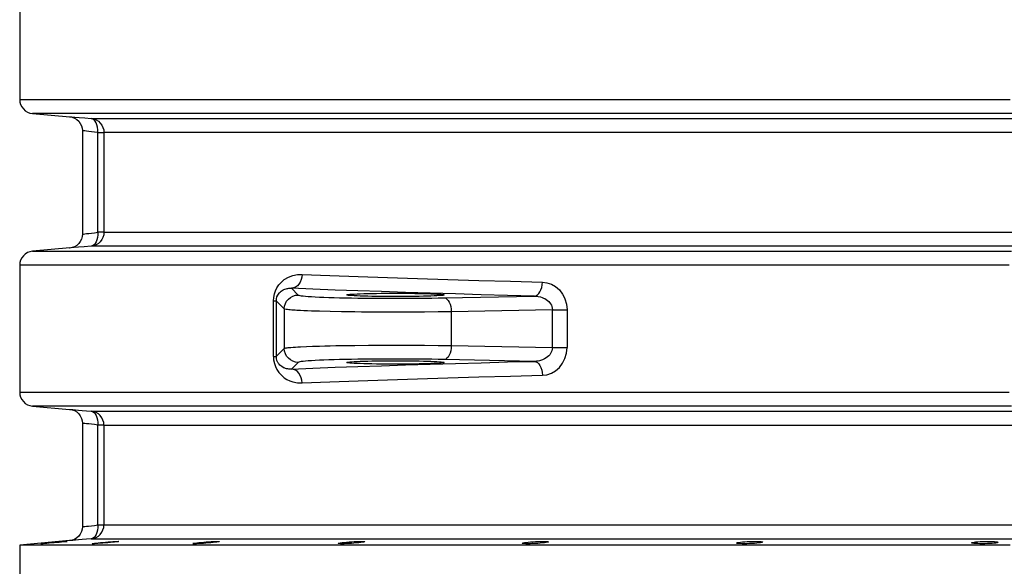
# Model space of a CAD drawing. Header units: millimetres. Extents: x 196 to 1773810, y -221320 to 153872.
# Tile 87 of 256: x 1114445 to 1115152, y -196704 to -196312. Entities that reach past the tile are written whole.
import ezdxf

# ---------------------------------------------------------------- set-up
doc = ezdxf.new("R2010")
doc.units = ezdxf.units.MM
doc.layers.add('00_Основной', color=163, linetype='Continuous', lineweight=40)

msp = doc.modelspace()

# ---------------------------------------------------------------- linework, layer by layer
at = {"layer": '00_Основной', "color": 252, "lineweight": 25, "ltscale": 10}
for p, q in [((1114444.64, -196277.67, 0.2), (1114444.64, -196368.84, 0.2)), ((1114453.77, -196378.8, 0.2), (1114480.65, -196381.16, 0.2)), ((1114480.65, -196475.35, 0.2), (1114453.77, -196477.71, 0.2)), ((1114444.64, -196487.67, 0.2), (1114444.64, -196578.84, 0.2)), ((1114639.85, -196504.28, 0.2), (1114644.68, -196509.11, 0.2)), ((1114626.87, -196553.15, 0.2), (1114626.87, -196513.37, 0.2)), ((1114634.69, -196519.1, 0.2), (1114628.96, -196513.37, 0.2)), ((1114628.96, -196513.37, 0.2), (1114628.96, -196553.15, 0.2)), ((1114749.64, -196511.14, 0.2), (1114814.35, -196509.83, 0.2)), ((1114634.69, -196519.1, 0.2), (1114634.69, -196547.42, 0.2)), ((1114827.26, -196519.66, 0.2), (1114754.65, -196521.13, 0.2)), ((1114754.65, -196521.13, 0.2), (1114754.65, -196545.39, 0.2)), ((1114827.26, -196546.85, 0.2), (1114827.26, -196519.66, 0.2)), ((1114837.75, -196519.66, 0.2), (1114837.75, -196546.85, 0.2)), ((1114628.96, -196553.15, 0.2), (1114634.69, -196547.42, 0.2)), ((1114754.65, -196545.39, 0.2), (1114827.26, -196546.85, 0.2)), ((1114814.35, -196556.69, 0.2), (1114749.64, -196555.38, 0.2)), ((1114644.68, -196557.41, 0.2), (1114639.85, -196562.24, 0.2)), ((1114453.77, -196588.81, 0.2), (1114480.51, -196591.15, 0.2)), ((1114480.51, -196685.37, 0.2), (1114444.64, -196688.5, 0.2)), ((1114444.64, -196688.5, 0.2), (1114444.64, -196723.51, 0.2))]:
    msp.add_line(p, q, dxfattribs=at)
at = {"layer": '00_Основной', "color": 252, "lineweight": 25, "ltscale": 10, "elevation": 0.2}
for points in [[(1114444.64, -196368.84), (1114444.81, -196370.69), (1114445.32, -196372.47), (1114446.15, -196374.12), (1114447.26, -196375.6), (1114448.64, -196376.84), (1114450.22, -196377.82), (1114451.95, -196378.48), (1114453.77, -196378.8)], [(1114444.64, -196368.84), (1114444.94, -196368.84), (1114445.83, -196368.84), (1114447.32, -196368.84), (1114449.41, -196368.84), (1114452.08, -196368.84), (1114455.35, -196368.84), (1114459.2, -196368.84), (1114463.65, -196368.84), (1114468.67, -196368.84), (1114474.29, -196368.84), (1114480.47, -196368.84), (1114487.23, -196368.84), (1114494.54, -196368.84), (1114502.42, -196368.84), (1114510.86, -196368.84), (1114519.85, -196368.84), (1114529.39, -196368.84), (1114539.47, -196368.84), (1114550.06, -196368.84), (1114561.2, -196368.84), (1114572.84, -196368.84), (1114585, -196368.84), (1114597.65, -196368.84), (1114610.8, -196368.84), (1114624.43, -196368.84), (1114638.53, -196368.84), (1114653.09, -196368.84), (1114668.1, -196368.84), (1114683.57, -196368.84), (1114699.46, -196368.84), (1114715.77, -196368.84), (1114732.49, -196368.84), (1114749.62, -196368.84), (1114767.14, -196368.84), (1114785.02, -196368.84), (1114803.26, -196368.84), (1114821.87, -196368.84), (1114840.81, -196368.84), (1114860.07, -196368.84), (1114879.64, -196368.84), (1114899.51, -196368.84), (1114919.66, -196368.84), (1114940.1, -196368.84), (1114960.78, -196368.84), (1114981.71, -196368.84), (1115002.86, -196368.84), (1115024.23, -196368.84), (1115045.8, -196368.84), (1115067.55, -196368.84), (1115089.46, -196368.84), (1115111.54, -196368.84), (1115133.76, -196368.84), (1115156.1, -196368.84)], [(1115157.76, -196378.8), (1115135.66, -196378.8), (1115113.68, -196378.8), (1115091.83, -196378.8), (1115070.14, -196378.8), (1115048.61, -196378.8), (1115027.28, -196378.8), (1115006.14, -196378.8), (1114985.2, -196378.8), (1114964.5, -196378.8), (1114944.02, -196378.8), (1114923.81, -196378.8), (1114903.87, -196378.8), (1114884.2, -196378.8), (1114864.84, -196378.8), (1114845.78, -196378.8), (1114827.04, -196378.8), (1114808.64, -196378.8), (1114790.58, -196378.8), (1114772.88, -196378.8), (1114755.55, -196378.8), (1114738.6, -196378.8), (1114722.05, -196378.8), (1114705.91, -196378.8), (1114690.19, -196378.8), (1114674.89, -196378.8), (1114660.03, -196378.8), (1114645.61, -196378.8), (1114631.67, -196378.8), (1114618.18, -196378.8), (1114605.17, -196378.8), (1114592.65, -196378.8), (1114580.63, -196378.8), (1114569.1, -196378.8), (1114558.1, -196378.8), (1114547.6, -196378.8), (1114537.63, -196378.8), (1114528.19, -196378.8), (1114519.3, -196378.8), (1114510.95, -196378.8), (1114503.14, -196378.8), (1114495.91, -196378.8), (1114489.22, -196378.8), (1114483.11, -196378.8), (1114477.56, -196378.8), (1114472.58, -196378.8), (1114468.18, -196378.8), (1114464.37, -196378.8), (1114461.14, -196378.8), (1114458.48, -196378.8), (1114456.42, -196378.8), (1114454.94, -196378.8), (1114454.07, -196378.8), (1114453.77, -196378.8)], [(1114480.51, -196381.15), (1114482.22, -196381.44), (1114483.94, -196382.08), (1114485.58, -196383.05), (1114487.02, -196384.35), (1114488.17, -196385.9), (1114489.01, -196387.61), (1114489.48, -196389.37), (1114489.64, -196391.11)], [(1114480.65, -196381.16), (1114480.75, -196381.16), (1114481.98, -196381.27), (1114484.2, -196381.46), (1114487.34, -196381.72), (1114491.31, -196382.05), (1114496.03, -196382.46)], [(1114496.03, -196382.46), (1114497.04, -196382.46), (1114498.59, -196382.46), (1114500.66, -196382.46), (1114503.27, -196382.46), (1114506.42, -196382.46), (1114510.1, -196382.46), (1114514.29, -196382.46), (1114519.02, -196382.46), (1114524.27, -196382.46), (1114530.03, -196382.46), (1114536.31, -196382.46), (1114543.09, -196382.46), (1114550.39, -196382.46), (1114558.18, -196382.46), (1114566.48, -196382.46), (1114575.25, -196382.46), (1114584.51, -196382.46), (1114594.25, -196382.46), (1114604.46, -196382.46), (1114615.13, -196382.46), (1114626.26, -196382.46), (1114637.85, -196382.46), (1114649.89, -196382.46), (1114662.35, -196382.46), (1114675.23, -196382.46), (1114688.55, -196382.46), (1114702.27, -196382.46), (1114716.38, -196382.46), (1114730.9, -196382.46), (1114745.78, -196382.46), (1114761.06, -196382.46), (1114776.69, -196382.46), (1114792.66, -196382.46), (1114808.99, -196382.46), (1114825.64, -196382.46), (1114842.62, -196382.46), (1114859.9, -196382.46), (1114877.48, -196382.46), (1114895.35, -196382.46), (1114913.5, -196382.46), (1114931.9, -196382.46), (1114950.55, -196382.46), (1114969.45, -196382.46), (1114988.57, -196382.46), (1115007.9, -196382.46), (1115027.43, -196382.46), (1115047.16, -196382.46), (1115067.05, -196382.46), (1115087.1, -196382.46), (1115107.31, -196382.46), (1115127.66, -196382.46), (1115148.12, -196382.46), (1115168.7, -196382.46)], [(1114496.03, -196382.46), (1114497.85, -196382.78), (1114499.58, -196383.45), (1114501.16, -196384.42), (1114502.52, -196385.66), (1114503.64, -196387.14), (1114504.47, -196388.8), (1114504.98, -196390.57), (1114505.15, -196392.42)], [(1114500.72, -196392.42), (1114500.73, -196390.53), (1114500.55, -196388.72), (1114500.15, -196387.04), (1114499.6, -196385.55), (1114498.87, -196384.31), (1114498.02, -196383.36), (1114497.05, -196382.73), (1114496.03, -196382.46)], [(1114489.64, -196391.11), (1114489.64, -196428.26), (1114489.64, -196465.4)], [(1114500.72, -196392.42), (1114498.29, -196392.12), (1114496.1, -196391.87), (1114494.2, -196391.64), (1114492.59, -196391.45), (1114491.31, -196391.31), (1114490.39, -196391.2), (1114489.82, -196391.12), (1114489.64, -196391.11), (1114489.64, -196391.11)], [(1114500.72, -196392.42), (1114501.66, -196392.42), (1114502.51, -196392.42), (1114503.26, -196392.42), (1114503.89, -196392.42), (1114504.4, -196392.42), (1114504.8, -196392.42), (1114505.04, -196392.42), (1114505.15, -196392.42)], [(1114500.72, -196464.09), (1114500.72, -196423.96), (1114500.72, -196392.42)], [(1115170.33, -196392.42), (1115149.98, -196392.42), (1115129.75, -196392.42), (1115109.63, -196392.42), (1115089.64, -196392.42), (1115069.8, -196392.42), (1115050.14, -196392.42), (1115030.63, -196392.42), (1115011.32, -196392.42), (1114992.2, -196392.42), (1114973.28, -196392.42), (1114954.6, -196392.42), (1114936.16, -196392.42), (1114917.96, -196392.42), (1114900.02, -196392.42), (1114882.35, -196392.42), (1114864.97, -196392.42), (1114847.88, -196392.42), (1114831.09, -196392.42), (1114814.62, -196392.42), (1114798.49, -196392.42), (1114782.69, -196392.42), (1114767.22, -196392.42), (1114752.14, -196392.42), (1114737.4, -196392.42), (1114723.05, -196392.42), (1114709.08, -196392.42), (1114695.52, -196392.42), (1114682.36, -196392.42), (1114669.62, -196392.42), (1114657.3, -196392.42), (1114645.4, -196392.42), (1114633.94, -196392.42), (1114622.94, -196392.42), (1114612.38, -196392.42), (1114602.28, -196392.42), (1114592.64, -196392.42), (1114583.48, -196392.42), (1114574.8, -196392.42), (1114566.62, -196392.42), (1114558.91, -196392.42), (1114551.7, -196392.42), (1114544.98, -196392.42), (1114538.78, -196392.42), (1114533.08, -196392.42), (1114527.9, -196392.42), (1114523.22, -196392.42), (1114519.06, -196392.42), (1114515.44, -196392.42), (1114512.32, -196392.42), (1114509.74, -196392.42), (1114507.68, -196392.42), (1114506.15, -196392.42), (1114505.15, -196392.42)], [(1114505.15, -196392.42), (1114505.15, -196432.55), (1114505.15, -196464.09)], [(1114489.64, -196465.4), (1114489.82, -196465.39), (1114490.39, -196465.32), (1114491.31, -196465.21), (1114492.59, -196465.06), (1114494.2, -196464.87), (1114496.1, -196464.64), (1114498.29, -196464.39), (1114500.72, -196464.09)], [(1114505.15, -196464.09), (1114504.98, -196465.94), (1114504.47, -196467.72), (1114503.64, -196469.37), (1114502.52, -196470.85), (1114501.16, -196472.09), (1114499.58, -196473.07), (1114497.85, -196473.73), (1114496.03, -196474.06)], [(1114500.72, -196464.09), (1114500.73, -196465.98), (1114500.55, -196467.79), (1114500.15, -196469.47), (1114499.6, -196470.96), (1114498.87, -196472.2), (1114498.02, -196473.15), (1114497.05, -196473.79), (1114496.03, -196474.06)], [(1114505.15, -196464.09), (1114505.04, -196464.09), (1114504.8, -196464.09), (1114504.4, -196464.09), (1114503.89, -196464.09), (1114503.26, -196464.09), (1114502.51, -196464.09), (1114501.66, -196464.09), (1114500.72, -196464.09)], [(1114505.15, -196464.09), (1114506.15, -196464.09), (1114507.68, -196464.09), (1114509.74, -196464.09), (1114512.32, -196464.09), (1114515.44, -196464.09), (1114519.06, -196464.09), (1114523.22, -196464.09), (1114527.9, -196464.09), (1114533.08, -196464.09), (1114538.78, -196464.09), (1114544.98, -196464.09), (1114551.7, -196464.09), (1114558.91, -196464.09), (1114566.62, -196464.09), (1114574.8, -196464.09), (1114583.48, -196464.09), (1114592.64, -196464.09), (1114602.28, -196464.09), (1114612.38, -196464.09), (1114622.94, -196464.09), (1114633.94, -196464.09), (1114645.4, -196464.09), (1114657.3, -196464.09), (1114669.62, -196464.09), (1114682.36, -196464.09), (1114695.52, -196464.09), (1114709.08, -196464.09), (1114723.05, -196464.09), (1114737.4, -196464.09), (1114752.14, -196464.09), (1114767.22, -196464.09), (1114782.69, -196464.09), (1114798.49, -196464.09), (1114814.62, -196464.09), (1114831.09, -196464.09), (1114847.88, -196464.09), (1114864.97, -196464.09), (1114882.35, -196464.09), (1114900.02, -196464.09), (1114917.96, -196464.09), (1114936.16, -196464.09), (1114954.6, -196464.09), (1114973.28, -196464.09), (1114992.2, -196464.09), (1115011.32, -196464.09), (1115030.63, -196464.09), (1115050.14, -196464.09), (1115069.8, -196464.09), (1115089.64, -196464.09), (1115109.63, -196464.09), (1115129.75, -196464.09), (1115149.98, -196464.09), (1115170.33, -196464.09)], [(1114489.64, -196465.4), (1114489.48, -196467.14), (1114489.01, -196468.9), (1114488.17, -196470.61), (1114487.02, -196472.16), (1114485.58, -196473.46), (1114483.94, -196474.44), (1114482.22, -196475.07), (1114480.51, -196475.37)], [(1114453.77, -196477.71), (1114451.95, -196478.03), (1114450.22, -196478.7), (1114448.64, -196479.67), (1114447.26, -196480.91), (1114446.15, -196482.4), (1114445.32, -196484.04), (1114444.81, -196485.82), (1114444.64, -196487.67)], [(1114453.77, -196477.71), (1114453.92, -196477.71), (1114454.66, -196477.71), (1114455.99, -196477.71), (1114457.9, -196477.71), (1114460.42, -196477.71), (1114463.52, -196477.71), (1114467.2, -196477.71), (1114471.48, -196477.71), (1114476.35, -196477.71), (1114481.78, -196477.71), (1114487.81, -196477.71), (1114494.4, -196477.71), (1114501.55, -196477.71), (1114509.27, -196477.71), (1114517.54, -196477.71), (1114526.36, -196477.71), (1114535.74, -196477.71), (1114545.65, -196477.71), (1114556.09, -196477.71), (1114567.06, -196477.71), (1114578.54, -196477.71), (1114590.54, -196477.71), (1114603.02, -196477.71), (1114616.01, -196477.71), (1114629.48, -196477.71), (1114643.42, -196477.71), (1114657.83, -196477.71), (1114672.69, -196477.71), (1114688, -196477.71), (1114703.74, -196477.71), (1114719.89, -196477.71), (1114736.47, -196477.71), (1114753.44, -196477.71), (1114770.8, -196477.71), (1114788.54, -196477.71), (1114806.63, -196477.71), (1114825.09, -196477.71), (1114843.89, -196477.71), (1114862.99, -196477.71), (1114882.42, -196477.71), (1114902.15, -196477.71), (1114922.16, -196477.71), (1114942.45, -196477.71), (1114962.98, -196477.71), (1114983.77, -196477.71), (1115004.78, -196477.71), (1115026.02, -196477.71), (1115047.44, -196477.71), (1115069.06, -196477.71), (1115090.83, -196477.71), (1115112.77, -196477.71), (1115134.84, -196477.71), (1115157.06, -196477.71)], [(1114496.03, -196474.06), (1114491.04, -196474.48), (1114486.9, -196474.83), (1114483.72, -196475.1), (1114481.58, -196475.28), (1114480.58, -196475.37), (1114480.65, -196475.35)], [(1115168.7, -196474.06), (1115148.12, -196474.06), (1115127.66, -196474.06), (1115107.31, -196474.06), (1115087.1, -196474.06), (1115067.05, -196474.06), (1115047.16, -196474.06), (1115027.43, -196474.06), (1115007.9, -196474.06), (1114988.57, -196474.06), (1114969.45, -196474.06), (1114950.55, -196474.06), (1114931.9, -196474.06), (1114913.5, -196474.06), (1114895.35, -196474.06), (1114877.48, -196474.06), (1114859.9, -196474.06), (1114842.62, -196474.06), (1114825.64, -196474.06), (1114808.99, -196474.06), (1114792.66, -196474.06), (1114776.69, -196474.06), (1114761.06, -196474.06), (1114745.78, -196474.06), (1114730.9, -196474.06), (1114716.38, -196474.06), (1114702.27, -196474.06), (1114688.55, -196474.06), (1114675.23, -196474.06), (1114662.35, -196474.06), (1114649.89, -196474.06), (1114637.85, -196474.06), (1114626.26, -196474.06), (1114615.13, -196474.06), (1114604.46, -196474.06), (1114594.25, -196474.06), (1114584.51, -196474.06), (1114575.25, -196474.06), (1114566.48, -196474.06), (1114558.18, -196474.06), (1114550.39, -196474.06), (1114543.09, -196474.06), (1114536.31, -196474.06), (1114530.03, -196474.06), (1114524.27, -196474.06), (1114519.02, -196474.06), (1114514.29, -196474.06), (1114510.1, -196474.06), (1114506.42, -196474.06), (1114503.27, -196474.06), (1114500.66, -196474.06), (1114498.59, -196474.06), (1114497.04, -196474.06), (1114496.03, -196474.06)], [(1115155.38, -196487.67), (1115132.95, -196487.67), (1115110.63, -196487.67), (1115088.46, -196487.67), (1115066.45, -196487.67), (1115044.62, -196487.67), (1115022.96, -196487.67), (1115001.51, -196487.67), (1114980.27, -196487.67), (1114959.26, -196487.67), (1114938.5, -196487.67), (1114918.01, -196487.67), (1114897.78, -196487.67), (1114877.85, -196487.67), (1114858.21, -196487.67), (1114838.89, -196487.67), (1114819.9, -196487.67), (1114801.26, -196487.67), (1114782.97, -196487.67), (1114765.03, -196487.67), (1114747.49, -196487.67), (1114730.35, -196487.67), (1114713.6, -196487.67), (1114697.26, -196487.67), (1114681.36, -196487.67), (1114665.89, -196487.67), (1114650.88, -196487.67), (1114636.31, -196487.67), (1114622.22, -196487.67), (1114608.61, -196487.67), (1114595.49, -196487.67), (1114582.86, -196487.67), (1114570.74, -196487.67), (1114559.14, -196487.67), (1114548.05, -196487.67), (1114537.49, -196487.67), (1114527.49, -196487.67), (1114518, -196487.67), (1114509.09, -196487.67), (1114500.73, -196487.67), (1114492.93, -196487.67), (1114485.69, -196487.67), (1114479.04, -196487.67), (1114472.96, -196487.67), (1114467.46, -196487.67), (1114462.55, -196487.67), (1114458.23, -196487.67), (1114454.49, -196487.67), (1114451.36, -196487.67), (1114448.82, -196487.67), (1114446.88, -196487.67), (1114445.54, -196487.67), (1114444.8, -196487.67), (1114444.64, -196487.67)], [(1114626.87, -196513.37), (1114627.06, -196510.76), (1114627.56, -196508.29), (1114628.35, -196506.02), (1114629.36, -196503.96), (1114630.84, -196501.76), (1114632.6, -196499.79), (1114634.66, -196498.07), (1114637.71, -196496.26), (1114640.91, -196495.05), (1114644.17, -196494.4), (1114647.52, -196494.28)], [(1114647.52, -196494.28), (1114647.35, -196496.21), (1114646.9, -196498.06), (1114646.18, -196499.76), (1114645.22, -196501.28), (1114644.06, -196502.52), (1114642.75, -196503.45), (1114641.34, -196504.04), (1114639.85, -196504.28)], [(1114647.52, -196494.28), (1114667.38, -196495.1), (1114687.83, -196495.87), (1114708.8, -196496.6), (1114730.25, -196497.32), (1114752.15, -196498), (1114774.44, -196498.65), (1114797.08, -196499.26), (1114820.04, -196499.84)], [(1114814.35, -196509.83), (1114815.44, -196509.59), (1114816.5, -196508.99), (1114817.47, -196508.05), (1114818.32, -196506.81), (1114819.02, -196505.3), (1114819.56, -196503.6), (1114819.9, -196501.76), (1114820.04, -196499.84)], [(1114820.04, -196499.84), (1114823.36, -196500.26), (1114826.54, -196501.34), (1114829.56, -196503.1), (1114832.24, -196505.46), (1114834.54, -196508.44), (1114835.48, -196510.08), (1114836.27, -196511.84), (1114837.38, -196515.67), (1114837.75, -196519.66)], [(1114628.96, -196513.37), (1114628.99, -196512.64), (1114629.07, -196511.9), (1114629.42, -196510.47), (1114630.05, -196509.09), (1114630.89, -196507.82), (1114631.36, -196507.32), (1114631.87, -196506.81), (1114632.44, -196506.33), (1114633.07, -196505.89), (1114633.76, -196505.48), (1114634.42, -196505.16), (1114635.14, -196504.87), (1114635.93, -196504.63), (1114636.78, -196504.44), (1114637.2, -196504.36), (1114637.85, -196504.28), (1114638.74, -196504.24), (1114639.85, -196504.28)], [(1114814.35, -196509.83), (1114795.05, -196509.35), (1114776.12, -196508.85), (1114757.6, -196508.34), (1114739.46, -196507.81), (1114721.74, -196507.26), (1114704.46, -196506.69), (1114687.62, -196506.12), (1114671.22, -196505.52), (1114655.3, -196504.9), (1114639.85, -196504.28)], [(1114626.87, -196513.37), (1114627.32, -196513.37), (1114627.72, -196513.37), (1114628.07, -196513.37), (1114628.37, -196513.37), (1114628.61, -196513.37), (1114628.78, -196513.37), (1114628.9, -196513.37), (1114628.96, -196513.37)], [(1114634.69, -196519.1), (1114634.89, -196517.15), (1114635.45, -196515.27), (1114636.38, -196513.55), (1114637.62, -196512.04), (1114639.14, -196510.8), (1114640.86, -196509.87), (1114642.73, -196509.3), (1114644.68, -196509.11)], [(1114644.68, -196509.11), (1114645.03, -196509.28), (1114645.74, -196509.44), (1114646.78, -196509.62), (1114648.16, -196509.78), (1114649.9, -196509.95), (1114651.95, -196510.11), (1114654.32, -196510.26), (1114656.98, -196510.4), (1114659.95, -196510.54), (1114663.19, -196510.67), (1114666.68, -196510.8), (1114670.42, -196510.91), (1114674.38, -196511.02), (1114678.55, -196511.11), (1114682.89, -196511.2), (1114687.41, -196511.26), (1114692.05, -196511.34), (1114696.81, -196511.38), (1114701.66, -196511.42), (1114706.57, -196511.45), (1114711.52, -196511.46), (1114716.49, -196511.46), (1114721.46, -196511.45), (1114726.38, -196511.44), (1114731.25, -196511.39), (1114736.04, -196511.35), (1114740.7, -196511.29), (1114745.25, -196511.22), (1114749.64, -196511.14)], [(1114749.64, -196511.14), (1114750.6, -196511.38), (1114751.52, -196511.98), (1114752.38, -196512.93), (1114753.12, -196514.17), (1114753.74, -196515.67), (1114754.22, -196517.38), (1114754.52, -196519.21), (1114754.65, -196521.13)], [(1114814.35, -196509.83), (1114816.96, -196510.05), (1114818.71, -196510.43), (1114819.87, -196510.8), (1114820.93, -196511.24), (1114821.89, -196511.7), (1114822.75, -196512.21), (1114823.75, -196512.93), (1114824.61, -196513.69), (1114825.95, -196515.32), (1114826.54, -196516.36), (1114826.95, -196517.45), (1114827.26, -196519.66)], [(1114754.65, -196521.13), (1114745.25, -196521.27), (1114735.44, -196521.37), (1114725.42, -196521.44), (1114715.34, -196521.45), (1114705.23, -196521.44), (1114695.17, -196521.38), (1114690.2, -196521.34), (1114685.32, -196521.28), (1114680.52, -196521.23), (1114675.85, -196521.16), (1114667.71, -196520.99), (1114659.93, -196520.79), (1114656.98, -196520.7), (1114654.14, -196520.61), (1114651.42, -196520.51), (1114648.84, -196520.41), (1114646.43, -196520.3), (1114645.06, -196520.23), (1114643.74, -196520.14), (1114642.45, -196520.07), (1114641.24, -196519.99), (1114640.08, -196519.9), (1114639.01, -196519.82), (1114638.03, -196519.72), (1114636.95, -196519.59), (1114635.94, -196519.45), (1114635.14, -196519.28), (1114634.69, -196519.1)], [(1114827.26, -196519.66), (1114828.5, -196519.66), (1114829.82, -196519.66), (1114831.17, -196519.66), (1114832.56, -196519.66), (1114833.92, -196519.66), (1114835.26, -196519.66), (1114836.55, -196519.66), (1114837.75, -196519.66)], [(1114634.69, -196547.42), (1114634.9, -196547.3), (1114635.24, -196547.21), (1114635.68, -196547.11), (1114636.21, -196547.02), (1114636.79, -196546.94), (1114637.41, -196546.87), (1114638.03, -196546.8), (1114639.43, -196546.67), (1114641, -196546.54), (1114642.7, -196546.43), (1114644.52, -196546.32), (1114646.43, -196546.22), (1114650.55, -196546.04), (1114655.06, -196545.86), (1114659.93, -196545.71), (1114663.76, -196545.61), (1114667.71, -196545.53), (1114671.74, -196545.44), (1114675.85, -196545.36), (1114685.32, -196545.23), (1114695.17, -196545.13), (1114705.23, -196545.08), (1114715.34, -196545.06), (1114725.42, -196545.08), (1114735.44, -196545.15), (1114745.25, -196545.24), (1114754.65, -196545.39)], [(1114644.68, -196557.41), (1114642.73, -196557.21), (1114640.86, -196556.65), (1114639.14, -196555.72), (1114637.62, -196554.47), (1114636.38, -196552.96), (1114635.45, -196551.24), (1114634.89, -196549.36), (1114634.69, -196547.42)], [(1114754.65, -196545.39), (1114754.52, -196547.29), (1114754.22, -196549.14), (1114753.74, -196550.85), (1114753.12, -196552.34), (1114752.38, -196553.58), (1114751.52, -196554.53), (1114750.6, -196555.14), (1114749.64, -196555.38)], [(1114827.26, -196546.85), (1114826.95, -196549.06), (1114825.96, -196551.17), (1114825.36, -196552), (1114824.62, -196552.81), (1114822.78, -196554.29), (1114821.6, -196554.95), (1114820.25, -196555.56), (1114818.73, -196556.07), (1114817.95, -196556.26), (1114816.96, -196556.46), (1114815.76, -196556.6), (1114814.35, -196556.69)], [(1114820.04, -196566.68), (1114823.36, -196566.26), (1114826.54, -196565.16), (1114829.58, -196563.39), (1114832.26, -196561.04), (1114834.56, -196558.06), (1114836.28, -196554.66), (1114837.38, -196550.83), (1114837.75, -196546.85)], [(1114827.26, -196546.85), (1114828.5, -196546.85), (1114829.82, -196546.85), (1114831.17, -196546.85), (1114832.56, -196546.85), (1114833.92, -196546.85), (1114835.26, -196546.85), (1114836.55, -196546.85), (1114837.75, -196546.85)], [(1114626.87, -196553.15), (1114627.04, -196555.69), (1114627.56, -196558.21), (1114628.34, -196560.47), (1114629.36, -196562.54), (1114630.84, -196564.75), (1114632.6, -196566.71), (1114634.66, -196568.43), (1114636.61, -196569.68), (1114638.7, -196570.69), (1114640.91, -196571.46), (1114644.17, -196572.11), (1114647.52, -196572.22)], [(1114626.87, -196553.15), (1114627.32, -196553.15), (1114627.72, -196553.15), (1114628.07, -196553.15), (1114628.37, -196553.15), (1114628.61, -196553.15), (1114628.78, -196553.15), (1114628.9, -196553.15), (1114628.96, -196553.15)], [(1114639.85, -196562.24), (1114638.74, -196562.28), (1114637.85, -196562.24), (1114637.2, -196562.15), (1114636.78, -196562.08), (1114636.21, -196561.97), (1114635.66, -196561.81), (1114635.14, -196561.64), (1114634.66, -196561.46), (1114634.2, -196561.25), (1114633.77, -196561.04), (1114632.91, -196560.51), (1114632.15, -196559.95), (1114631.47, -196559.33), (1114630.89, -196558.68), (1114630.58, -196558.27), (1114630.3, -196557.85), (1114630.05, -196557.41), (1114629.42, -196556.04), (1114629.07, -196554.62), (1114628.99, -196553.88), (1114628.96, -196553.15)], [(1114639.85, -196562.24), (1114655.3, -196561.61), (1114671.22, -196560.99), (1114687.62, -196560.4), (1114704.46, -196559.82), (1114721.74, -196559.26), (1114739.46, -196558.71), (1114757.6, -196558.17), (1114776.12, -196557.66), (1114795.05, -196557.16), (1114814.35, -196556.69)], [(1114749.64, -196555.38), (1114745.25, -196555.29), (1114740.7, -196555.22), (1114736.04, -196555.16), (1114731.25, -196555.12), (1114726.38, -196555.08), (1114721.46, -196555.07), (1114716.49, -196555.05), (1114711.52, -196555.05), (1114706.57, -196555.07), (1114701.66, -196555.1), (1114696.81, -196555.14), (1114692.05, -196555.18), (1114687.41, -196555.24), (1114682.89, -196555.32), (1114678.55, -196555.4), (1114674.38, -196555.49), (1114670.42, -196555.6), (1114666.68, -196555.72), (1114663.19, -196555.84), (1114659.95, -196555.97), (1114656.98, -196556.11), (1114654.32, -196556.25), (1114651.95, -196556.41), (1114649.9, -196556.56), (1114648.16, -196556.73), (1114646.78, -196556.9), (1114645.74, -196557.07), (1114645.03, -196557.24), (1114644.68, -196557.41)], [(1114814.35, -196556.69), (1114815.44, -196556.93), (1114816.5, -196557.52), (1114817.47, -196558.47), (1114818.32, -196559.71), (1114819.02, -196561.2), (1114819.56, -196562.91), (1114819.9, -196564.76), (1114820.04, -196566.68)], [(1114647.52, -196572.22), (1114647.35, -196570.31), (1114646.9, -196568.46), (1114646.18, -196566.75), (1114645.22, -196565.24), (1114644.06, -196564), (1114642.75, -196563.07), (1114641.34, -196562.46), (1114639.85, -196562.24)], [(1114647.52, -196572.22), (1114667.38, -196571.42), (1114687.83, -196570.64), (1114708.8, -196569.9), (1114730.25, -196569.19), (1114752.15, -196568.52), (1114774.44, -196567.86), (1114797.08, -196567.26), (1114820.04, -196566.68)], [(1114444.64, -196578.84), (1114444.81, -196580.69), (1114445.32, -196582.47), (1114446.15, -196584.12), (1114447.26, -196585.6), (1114448.64, -196586.84), (1114450.22, -196587.82), (1114451.95, -196588.48), (1114453.77, -196588.81)], [(1114444.64, -196578.84), (1114444.8, -196578.84), (1114445.54, -196578.84), (1114446.88, -196578.84), (1114448.82, -196578.84), (1114451.36, -196578.84), (1114454.49, -196578.84), (1114458.23, -196578.84), (1114462.55, -196578.84), (1114467.46, -196578.84), (1114472.96, -196578.84), (1114479.04, -196578.84), (1114485.69, -196578.84), (1114492.93, -196578.84), (1114500.73, -196578.84), (1114509.09, -196578.84), (1114518, -196578.84), (1114527.49, -196578.84), (1114537.49, -196578.84), (1114548.05, -196578.84), (1114559.14, -196578.84), (1114570.74, -196578.84), (1114582.86, -196578.84), (1114595.49, -196578.84), (1114608.61, -196578.84), (1114622.22, -196578.84), (1114636.31, -196578.84), (1114650.88, -196578.84), (1114665.89, -196578.84), (1114681.36, -196578.84), (1114697.26, -196578.84), (1114713.6, -196578.84), (1114730.35, -196578.84), (1114747.49, -196578.84), (1114765.03, -196578.84), (1114782.97, -196578.84), (1114801.26, -196578.84), (1114819.9, -196578.84), (1114838.89, -196578.84), (1114858.21, -196578.84), (1114877.85, -196578.84), (1114897.78, -196578.84), (1114918.01, -196578.84), (1114938.5, -196578.84), (1114959.26, -196578.84), (1114980.27, -196578.84), (1115001.51, -196578.84), (1115022.96, -196578.84), (1115044.62, -196578.84), (1115066.45, -196578.84), (1115088.46, -196578.84), (1115110.63, -196578.84), (1115132.95, -196578.84), (1115155.38, -196578.84)], [(1115157.06, -196588.81), (1115134.84, -196588.81), (1115112.77, -196588.81), (1115090.83, -196588.81), (1115069.06, -196588.81), (1115047.44, -196588.81), (1115026.02, -196588.81), (1115004.78, -196588.81), (1114983.77, -196588.81), (1114962.98, -196588.81), (1114942.45, -196588.81), (1114922.16, -196588.81), (1114902.15, -196588.81), (1114882.42, -196588.81), (1114862.99, -196588.81), (1114843.89, -196588.81), (1114825.09, -196588.81), (1114806.63, -196588.81), (1114788.54, -196588.81), (1114770.8, -196588.81), (1114753.44, -196588.81), (1114736.47, -196588.81), (1114719.89, -196588.81), (1114703.74, -196588.81), (1114688, -196588.81), (1114672.69, -196588.81), (1114657.83, -196588.81), (1114643.42, -196588.81), (1114629.48, -196588.81), (1114616.01, -196588.81), (1114603.02, -196588.81), (1114590.54, -196588.81), (1114578.54, -196588.81), (1114567.06, -196588.81), (1114556.09, -196588.81), (1114545.65, -196588.81), (1114535.74, -196588.81), (1114526.36, -196588.81), (1114517.54, -196588.81), (1114509.27, -196588.81), (1114501.55, -196588.81), (1114494.4, -196588.81), (1114487.81, -196588.81), (1114481.78, -196588.81), (1114476.35, -196588.81), (1114471.48, -196588.81), (1114467.2, -196588.81), (1114463.52, -196588.81), (1114460.42, -196588.81), (1114457.9, -196588.81), (1114455.99, -196588.81), (1114454.66, -196588.81), (1114453.92, -196588.81), (1114453.77, -196588.81)], [(1114480.51, -196591.15), (1114482.22, -196591.44), (1114483.94, -196592.08), (1114485.58, -196593.05), (1114487.02, -196594.35), (1114488.17, -196595.9), (1114489.01, -196597.61), (1114489.48, -196599.38), (1114489.64, -196601.11)], [(1114480.51, -196591.15), (1114480.51, -196591.15), (1114480.78, -196591.16), (1114481.56, -196591.23), (1114482.85, -196591.35), (1114484.64, -196591.49), (1114486.89, -196591.68), (1114489.57, -196591.91), (1114492.63, -196592.16), (1114496.03, -196592.46)], [(1114496.03, -196592.46), (1114497.04, -196592.46), (1114498.59, -196592.46), (1114500.66, -196592.46), (1114503.27, -196592.46), (1114506.42, -196592.46), (1114510.1, -196592.46), (1114514.29, -196592.46), (1114519.02, -196592.46), (1114524.27, -196592.46), (1114530.03, -196592.46), (1114536.31, -196592.46), (1114543.09, -196592.46), (1114550.39, -196592.46), (1114558.18, -196592.46), (1114566.48, -196592.46), (1114575.25, -196592.46), (1114584.51, -196592.46), (1114594.25, -196592.46), (1114604.46, -196592.46), (1114615.13, -196592.46), (1114626.26, -196592.46), (1114637.85, -196592.46), (1114649.89, -196592.46), (1114662.35, -196592.46), (1114675.23, -196592.46), (1114688.55, -196592.46), (1114702.27, -196592.46), (1114716.38, -196592.46), (1114730.9, -196592.46), (1114745.78, -196592.46), (1114761.06, -196592.46), (1114776.69, -196592.46), (1114792.66, -196592.46), (1114808.99, -196592.46), (1114825.64, -196592.46), (1114842.62, -196592.46), (1114859.9, -196592.46), (1114877.48, -196592.46), (1114895.35, -196592.46), (1114913.5, -196592.46), (1114931.9, -196592.46), (1114950.55, -196592.46), (1114969.45, -196592.46), (1114988.57, -196592.46), (1115007.9, -196592.46), (1115027.43, -196592.46), (1115047.16, -196592.46), (1115067.05, -196592.46), (1115087.1, -196592.46), (1115107.31, -196592.46), (1115127.66, -196592.46), (1115148.12, -196592.46), (1115168.7, -196592.46)], [(1114505.15, -196602.42), (1114504.98, -196600.58), (1114504.47, -196598.8), (1114503.64, -196597.14), (1114502.52, -196595.66), (1114501.16, -196594.42), (1114499.58, -196593.45), (1114497.85, -196592.78), (1114496.03, -196592.46)], [(1114496.03, -196592.46), (1114497.05, -196592.73), (1114498.02, -196593.36), (1114498.87, -196594.31), (1114499.6, -196595.55), (1114500.15, -196597.03), (1114500.55, -196598.73), (1114500.73, -196600.53), (1114500.72, -196602.42)], [(1114489.64, -196601.11), (1114489.64, -196638.25), (1114489.64, -196675.4)], [(1114500.72, -196602.42), (1114498.29, -196602.13), (1114496.1, -196601.87), (1114494.2, -196601.65), (1114492.59, -196601.45), (1114491.32, -196601.31), (1114490.39, -196601.2), (1114489.82, -196601.12), (1114489.64, -196601.11), (1114489.64, -196601.11)], [(1114505.15, -196602.42), (1114505.04, -196602.42), (1114504.8, -196602.42), (1114504.4, -196602.42), (1114503.89, -196602.42), (1114503.26, -196602.42), (1114502.51, -196602.42), (1114501.66, -196602.42), (1114500.72, -196602.42)], [(1114500.72, -196674.09), (1114500.72, -196633.96), (1114500.72, -196602.42)], [(1114505.15, -196602.42), (1114506.15, -196602.42), (1114507.68, -196602.42), (1114509.74, -196602.42), (1114512.32, -196602.42), (1114515.44, -196602.42), (1114519.06, -196602.42), (1114523.22, -196602.42), (1114527.9, -196602.42), (1114533.08, -196602.42), (1114538.78, -196602.42), (1114544.98, -196602.42), (1114551.7, -196602.42), (1114558.91, -196602.42), (1114566.62, -196602.42), (1114574.8, -196602.42), (1114583.48, -196602.42), (1114592.64, -196602.42), (1114602.28, -196602.42), (1114612.38, -196602.42), (1114622.94, -196602.42), (1114633.94, -196602.42), (1114645.4, -196602.42), (1114657.3, -196602.42), (1114669.62, -196602.42), (1114682.36, -196602.42), (1114695.52, -196602.42), (1114709.08, -196602.42), (1114723.05, -196602.42), (1114737.4, -196602.42), (1114752.14, -196602.42), (1114767.22, -196602.42), (1114782.69, -196602.42), (1114798.49, -196602.42), (1114814.62, -196602.42), (1114831.09, -196602.42), (1114847.88, -196602.42), (1114864.97, -196602.42), (1114882.35, -196602.42), (1114900.02, -196602.42), (1114917.96, -196602.42), (1114936.16, -196602.42), (1114954.6, -196602.42), (1114973.28, -196602.42), (1114992.2, -196602.42), (1115011.32, -196602.42), (1115030.63, -196602.42), (1115050.14, -196602.42), (1115069.8, -196602.42), (1115089.64, -196602.42), (1115109.63, -196602.42), (1115129.75, -196602.42), (1115149.98, -196602.42), (1115170.33, -196602.42)], [(1114505.15, -196602.42), (1114505.15, -196642.55), (1114505.15, -196674.09)], [(1114489.64, -196675.4), (1114489.48, -196677.14), (1114489.01, -196678.9), (1114488.17, -196680.61), (1114487.02, -196682.16), (1114485.58, -196683.45), (1114483.94, -196684.44), (1114482.22, -196685.07), (1114480.51, -196685.37)], [(1114489.64, -196675.4), (1114489.82, -196675.38), (1114490.39, -196675.32), (1114491.31, -196675.21), (1114492.58, -196675.05), (1114494.18, -196674.87), (1114496.1, -196674.64), (1114498.29, -196674.39), (1114500.72, -196674.09)], [(1114496.03, -196684.06), (1114497.85, -196683.72), (1114499.58, -196683.07), (1114501.16, -196682.1), (1114502.52, -196680.85), (1114503.64, -196679.37), (1114504.47, -196677.72), (1114504.98, -196675.94), (1114505.15, -196674.09)], [(1114500.72, -196674.09), (1114500.73, -196675.97), (1114500.55, -196677.79), (1114500.15, -196679.47), (1114499.6, -196680.96), (1114498.87, -196682.21), (1114498.02, -196683.15), (1114497.05, -196683.77), (1114496.03, -196684.06)], [(1114500.72, -196674.09), (1114501.66, -196674.09), (1114502.51, -196674.09), (1114503.26, -196674.09), (1114503.89, -196674.09), (1114504.4, -196674.09), (1114504.8, -196674.09), (1114505.04, -196674.09), (1114505.15, -196674.09)], [(1114505.15, -196674.09), (1114506.15, -196674.09), (1114507.68, -196674.09), (1114509.74, -196674.09), (1114512.32, -196674.09), (1114515.44, -196674.09), (1114519.06, -196674.09), (1114523.22, -196674.09), (1114527.9, -196674.09), (1114533.08, -196674.09), (1114538.78, -196674.09), (1114544.98, -196674.09), (1114551.7, -196674.09), (1114558.91, -196674.09), (1114566.62, -196674.09), (1114574.8, -196674.09), (1114583.48, -196674.09), (1114592.64, -196674.09), (1114602.28, -196674.09), (1114612.38, -196674.09), (1114622.94, -196674.09), (1114633.94, -196674.09), (1114645.4, -196674.09), (1114657.3, -196674.09), (1114669.62, -196674.09), (1114682.36, -196674.09), (1114695.52, -196674.09), (1114709.08, -196674.09), (1114723.05, -196674.09), (1114737.4, -196674.09), (1114752.14, -196674.09), (1114767.22, -196674.09), (1114782.69, -196674.09), (1114798.49, -196674.09), (1114814.62, -196674.09), (1114831.09, -196674.09), (1114847.88, -196674.09), (1114864.97, -196674.09), (1114882.35, -196674.09), (1114900.02, -196674.09), (1114917.96, -196674.09), (1114936.16, -196674.09), (1114954.6, -196674.09), (1114973.28, -196674.09), (1114992.2, -196674.09), (1115011.32, -196674.09), (1115030.63, -196674.09), (1115050.14, -196674.09), (1115069.8, -196674.09), (1115089.64, -196674.09), (1115109.63, -196674.09), (1115129.75, -196674.09), (1115149.98, -196674.09), (1115170.33, -196674.09)], [(1114496.03, -196684.06), (1114492.62, -196684.35), (1114489.54, -196684.61), (1114486.88, -196684.83), (1114484.62, -196685.02), (1114482.84, -196685.17), (1114481.56, -196685.28), (1114480.78, -196685.34), (1114480.51, -196685.37)], [(1114496.03, -196684.06), (1114497.04, -196684.06), (1114498.59, -196684.06), (1114500.66, -196684.06), (1114503.27, -196684.06), (1114506.42, -196684.06), (1114510.1, -196684.06), (1114514.29, -196684.06), (1114519.02, -196684.06), (1114524.27, -196684.06), (1114530.03, -196684.06), (1114536.31, -196684.06), (1114543.09, -196684.06), (1114550.39, -196684.06), (1114558.18, -196684.06), (1114566.48, -196684.06), (1114575.25, -196684.06), (1114584.51, -196684.06), (1114594.25, -196684.06), (1114604.46, -196684.06), (1114615.13, -196684.06), (1114626.26, -196684.06), (1114637.85, -196684.06), (1114649.89, -196684.06), (1114662.35, -196684.06), (1114675.23, -196684.06), (1114688.55, -196684.06), (1114702.27, -196684.06), (1114716.38, -196684.06), (1114730.9, -196684.06), (1114745.78, -196684.06), (1114761.06, -196684.06), (1114776.69, -196684.06), (1114792.66, -196684.06), (1114808.99, -196684.06), (1114825.64, -196684.06), (1114842.62, -196684.06), (1114859.9, -196684.06), (1114877.48, -196684.06), (1114895.35, -196684.06), (1114913.5, -196684.06), (1114931.9, -196684.06), (1114950.55, -196684.06), (1114969.45, -196684.06), (1114988.57, -196684.06), (1115007.9, -196684.06), (1115027.43, -196684.06), (1115047.16, -196684.06), (1115067.05, -196684.06), (1115087.1, -196684.06), (1115107.31, -196684.06), (1115127.66, -196684.06), (1115148.12, -196684.06), (1115168.7, -196684.06)], [(1115156.1, -196688.5), (1115133.76, -196688.5), (1115111.54, -196688.5), (1115089.46, -196688.5), (1115067.55, -196688.5), (1115045.8, -196688.5), (1115024.23, -196688.5), (1115002.86, -196688.5), (1114981.71, -196688.5), (1114960.78, -196688.5), (1114940.1, -196688.5), (1114919.66, -196688.5), (1114899.51, -196688.5), (1114879.64, -196688.5), (1114860.07, -196688.5), (1114840.81, -196688.5), (1114821.87, -196688.5), (1114803.26, -196688.5), (1114785.02, -196688.5), (1114767.14, -196688.5), (1114749.62, -196688.5), (1114732.49, -196688.5), (1114715.77, -196688.5), (1114699.46, -196688.5), (1114683.57, -196688.5), (1114668.1, -196688.5), (1114653.09, -196688.5), (1114638.53, -196688.5), (1114624.43, -196688.5), (1114610.8, -196688.5), (1114597.65, -196688.5), (1114585, -196688.5), (1114572.84, -196688.5), (1114561.2, -196688.5), (1114550.06, -196688.5), (1114539.47, -196688.5), (1114529.39, -196688.5), (1114519.85, -196688.5), (1114510.86, -196688.5), (1114502.42, -196688.5), (1114494.54, -196688.5), (1114487.23, -196688.5), (1114480.47, -196688.5), (1114474.29, -196688.5), (1114468.67, -196688.5), (1114463.65, -196688.5), (1114459.2, -196688.5), (1114455.35, -196688.5), (1114452.08, -196688.5), (1114449.41, -196688.5), (1114447.32, -196688.5), (1114445.83, -196688.5), (1114444.94, -196688.5), (1114444.64, -196688.5)], [(1114478.79, -196685.93), (1114478.79, -196685.93), (1114478.59, -196685.96), (1114478.01, -196686.03), (1114477.11, -196686.13), (1114475.91, -196686.24), (1114474.47, -196686.38), (1114472.81, -196686.54), (1114471.02, -196686.7), (1114469.18, -196686.86), (1114467.34, -196687.02), (1114465.57, -196687.16), (1114463.92, -196687.3), (1114462.5, -196687.42), (1114461.34, -196687.5), (1114460.47, -196687.56), (1114459.95, -196687.58), (1114459.8, -196687.58), (1114460.01, -196687.54), (1114460.57, -196687.48), (1114461.48, -196687.39), (1114462.69, -196687.27), (1114462.69, -196687.27)], [(1114462.69, -196687.27), (1114464.14, -196687.13), (1114465.81, -196686.98), (1114467.6, -196686.82), (1114469.43, -196686.67), (1114471.27, -196686.51), (1114473.05, -196686.36), (1114474.68, -196686.22), (1114476.1, -196686.1), (1114477.25, -196686.02), (1114478.11, -196685.96), (1114478.64, -196685.93)], [(1114515.73, -196685.96), (1114515.75, -196685.98), (1114515.54, -196686.04), (1114514.96, -196686.13), (1114514.05, -196686.26), (1114512.85, -196686.4), (1114511.42, -196686.54), (1114509.75, -196686.71), (1114507.96, -196686.88), (1114506.11, -196687.03), (1114504.28, -196687.18), (1114502.5, -196687.3), (1114500.86, -196687.42), (1114499.44, -196687.5), (1114498.28, -196687.56), (1114497.42, -196687.58), (1114496.9, -196687.58), (1114496.74, -196687.54), (1114496.95, -196687.47), (1114497.53, -196687.39), (1114498.43, -196687.26), (1114499.63, -196687.13), (1114499.63, -196687.13)], [(1114499.63, -196687.13), (1114501.08, -196686.98), (1114502.75, -196686.81), (1114504.54, -196686.65), (1114506.38, -196686.5), (1114508.21, -196686.34), (1114510, -196686.22), (1114511.64, -196686.1), (1114513.05, -196686.02), (1114514.21, -196685.96), (1114515.06, -196685.93), (1114515.59, -196685.93)]]:
    msp.add_lwpolyline(points, dxfattribs=at)
for points in [[(1114714.64, -196510.24), (1114711.1, -196510.24), (1114707.6, -196510.22), (1114704.16, -196510.18), (1114700.84, -196510.14), (1114697.65, -196510.1), (1114694.65, -196510.02), (1114691.84, -196509.95), (1114689.27, -196509.86), (1114686.96, -196509.77), (1114684.94, -196509.67), (1114683.22, -196509.56), (1114681.82, -196509.44), (1114680.76, -196509.33), (1114680.04, -196509.2), (1114679.69, -196509.08), (1114679.69, -196508.95), (1114680.04, -196508.84), (1114680.76, -196508.71), (1114681.82, -196508.6), (1114683.22, -196508.48), (1114684.94, -196508.37), (1114686.96, -196508.27), (1114689.27, -196508.18), (1114691.84, -196508.09), (1114694.65, -196508.02), (1114697.65, -196507.95), (1114700.84, -196507.89), (1114704.16, -196507.85), (1114707.6, -196507.82), (1114711.1, -196507.81), (1114714.64, -196507.8), (1114718.18, -196507.81), (1114721.68, -196507.82), (1114725.11, -196507.85), (1114728.44, -196507.89), (1114731.63, -196507.95), (1114734.64, -196508.02), (1114737.43, -196508.09), (1114740.02, -196508.18), (1114742.32, -196508.27), (1114744.35, -196508.37), (1114746.07, -196508.48), (1114747.46, -196508.6), (1114748.52, -196508.71), (1114749.24, -196508.84), (1114749.6, -196508.95), (1114749.6, -196509.08), (1114749.24, -196509.2), (1114748.52, -196509.33), (1114747.46, -196509.44), (1114746.07, -196509.56), (1114744.35, -196509.67), (1114742.32, -196509.77), (1114740.02, -196509.86), (1114737.43, -196509.95), (1114734.64, -196510.02), (1114731.63, -196510.1), (1114728.44, -196510.14), (1114725.11, -196510.18), (1114721.68, -196510.22), (1114718.18, -196510.24)], [(1114714.64, -196558.72), (1114711.1, -196558.71), (1114707.6, -196558.69), (1114704.16, -196558.66), (1114700.84, -196558.62), (1114697.65, -196558.56), (1114694.65, -196558.5), (1114691.84, -196558.42), (1114689.27, -196558.34), (1114686.96, -196558.24), (1114684.94, -196558.14), (1114683.22, -196558.03), (1114681.82, -196557.92), (1114680.76, -196557.8), (1114680.04, -196557.68), (1114679.69, -196557.55), (1114679.69, -196557.44), (1114680.04, -196557.31), (1114680.76, -196557.18), (1114681.82, -196557.07), (1114683.22, -196556.96), (1114684.94, -196556.84), (1114686.96, -196556.74), (1114689.27, -196556.65), (1114691.84, -196556.56), (1114694.65, -196556.49), (1114697.65, -196556.42), (1114700.84, -196556.36), (1114704.16, -196556.32), (1114707.6, -196556.3), (1114711.1, -196556.28), (1114714.64, -196556.26), (1114718.18, -196556.28), (1114721.68, -196556.3), (1114725.11, -196556.32), (1114728.44, -196556.36), (1114731.63, -196556.42), (1114734.64, -196556.49), (1114737.43, -196556.56), (1114740.02, -196556.65), (1114742.32, -196556.74), (1114744.35, -196556.84), (1114746.07, -196556.96), (1114747.46, -196557.07), (1114748.52, -196557.18), (1114749.24, -196557.31), (1114749.6, -196557.44), (1114749.6, -196557.55), (1114749.24, -196557.68), (1114748.52, -196557.8), (1114747.46, -196557.92), (1114746.07, -196558.03), (1114744.35, -196558.14), (1114742.32, -196558.24), (1114740.02, -196558.34), (1114737.43, -196558.42), (1114734.64, -196558.5), (1114731.63, -196558.56), (1114728.44, -196558.62), (1114725.11, -196558.66), (1114721.68, -196558.69), (1114718.18, -196558.71)], [(1114571.91, -196686.96), (1114573.36, -196686.81), (1114575.03, -196686.64), (1114576.82, -196686.48), (1114578.65, -196686.33), (1114580.49, -196686.2), (1114582.28, -196686.09), (1114583.92, -196686), (1114585.33, -196685.95), (1114586.48, -196685.93), (1114587.33, -196685.93), (1114587.87, -196685.98), (1114588.02, -196686.04), (1114587.81, -196686.14), (1114587.22, -196686.27), (1114586.33, -196686.41), (1114585.13, -196686.55), (1114583.69, -196686.72), (1114582.03, -196686.88), (1114580.22, -196687.03), (1114578.38, -196687.19), (1114576.55, -196687.32), (1114574.77, -196687.43), (1114573.12, -196687.51), (1114571.71, -196687.57), (1114570.56, -196687.58), (1114569.69, -196687.58), (1114569.17, -196687.54), (1114569.02, -196687.47), (1114569.23, -196687.37), (1114569.81, -196687.26), (1114570.71, -196687.12)], [(1114676.36, -196686.79), (1114677.81, -196686.62), (1114679.48, -196686.47), (1114681.26, -196686.33), (1114683.1, -196686.2), (1114684.94, -196686.09), (1114686.72, -196686), (1114688.37, -196685.95), (1114689.78, -196685.93), (1114690.94, -196685.93), (1114691.78, -196685.98), (1114692.3, -196686.04), (1114692.46, -196686.14), (1114692.25, -196686.27), (1114691.68, -196686.41), (1114690.78, -196686.57), (1114689.58, -196686.72), (1114688.14, -196686.89), (1114686.48, -196687.05), (1114684.68, -196687.19), (1114682.85, -196687.33), (1114681.02, -196687.43), (1114679.22, -196687.51), (1114677.59, -196687.57), (1114676.16, -196687.58), (1114675, -196687.58), (1114674.14, -196687.54), (1114673.62, -196687.47), (1114673.47, -196687.37), (1114673.68, -196687.24), (1114674.26, -196687.1), (1114675.16, -196686.95)], [(1114808.4, -196686.62), (1114809.85, -196686.47), (1114811.52, -196686.31), (1114813.31, -196686.19), (1114815.14, -196686.07), (1114816.98, -196686), (1114818.77, -196685.95), (1114820.42, -196685.93), (1114821.83, -196685.93), (1114822.99, -196685.98), (1114823.84, -196686.06), (1114824.37, -196686.16), (1114824.52, -196686.28), (1114824.32, -196686.43), (1114823.74, -196686.58), (1114822.85, -196686.74), (1114821.65, -196686.91), (1114820.21, -196687.06), (1114818.54, -196687.2), (1114816.75, -196687.33), (1114814.92, -196687.44), (1114813.07, -196687.51), (1114811.29, -196687.57), (1114809.64, -196687.58), (1114808.21, -196687.57), (1114807.06, -196687.53), (1114806.2, -196687.46), (1114805.69, -196687.36), (1114805.52, -196687.24), (1114805.73, -196687.1), (1114806.3, -196686.95), (1114807.2, -196686.78)], [(1114962.28, -196686.46), (1114963.72, -196686.31), (1114965.38, -196686.19), (1114967.18, -196686.07), (1114969.02, -196685.99), (1114970.86, -196685.95), (1114972.65, -196685.93), (1114974.3, -196685.93), (1114975.71, -196685.99), (1114976.87, -196686.06), (1114977.73, -196686.16), (1114978.25, -196686.28), (1114978.41, -196686.43), (1114978.21, -196686.58), (1114977.63, -196686.75), (1114976.74, -196686.91), (1114975.56, -196687.06), (1114974.12, -196687.2), (1114972.45, -196687.33), (1114970.66, -196687.44), (1114968.81, -196687.51), (1114966.98, -196687.57), (1114965.2, -196687.58), (1114963.55, -196687.57), (1114962.12, -196687.53), (1114960.95, -196687.46), (1114960.1, -196687.36), (1114959.57, -196687.23), (1114959.42, -196687.09), (1114959.61, -196686.94), (1114960.18, -196686.78), (1114961.08, -196686.61)], [(1115131.26, -196686.3), (1115132.71, -196686.17), (1115134.38, -196686.07), (1115136.17, -196685.99), (1115138, -196685.95), (1115139.84, -196685.92), (1115141.63, -196685.95), (1115143.28, -196685.99), (1115144.71, -196686.06), (1115145.86, -196686.17), (1115146.72, -196686.3), (1115147.25, -196686.44), (1115147.42, -196686.6), (1115147.22, -196686.75), (1115146.66, -196686.92), (1115145.76, -196687.08), (1115144.58, -196687.22), (1115143.14, -196687.34), (1115141.48, -196687.44), (1115139.67, -196687.53), (1115137.84, -196687.57), (1115136, -196687.58), (1115134.21, -196687.57), (1115132.56, -196687.53), (1115131.13, -196687.46), (1115129.98, -196687.34), (1115129.1, -196687.22), (1115128.58, -196687.08), (1115128.42, -196686.92), (1115128.62, -196686.76), (1115129.17, -196686.6), (1115130.07, -196686.44)]]:
    msp.add_lwpolyline(points, close=True, dxfattribs=at)

doc.saveas('drawing.dxf')
